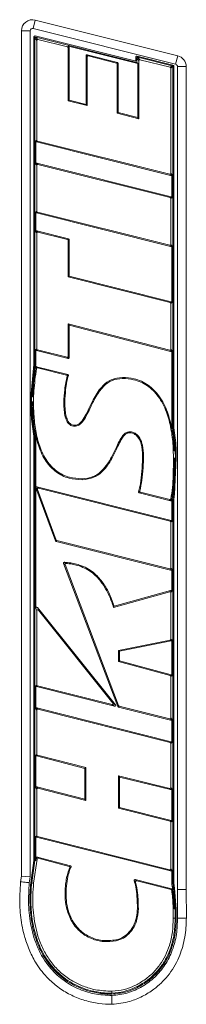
# Model space of a CAD drawing. Header units: millimetres. Extents: x 0 to 1118, y 0 to 864.
# Tile 71 of 256: x 331 to 340, y 314 to 366. Entities that reach past the tile are written whole.
import ezdxf

# ---------------------------------------------------------------- set-up
doc = ezdxf.new("R2010")
doc.units = ezdxf.units.MM

msp = doc.modelspace()

# ---------------------------------------------------------------- linework, layer by layer
at = {"color": 9, "linetype": 'Continuous', "lineweight": 0}
for p, q in [((331.993, 365.597), (332.104, 366.041)), ((332.104, 366.041), (339.582, 364.167)), ((331.379, 321.166), (331.379, 365.475)), ((331.838, 365.475), (331.379, 365.475)), ((332.188, 364.974), (332.087, 365.103)), ((332.144, 365.148), (332.245, 365.019)), ((333.797, 364.629), (333.848, 364.669)), ((333.883, 364.624), (333.832, 364.585)), ((334.821, 364.112), (334.771, 364.176)), ((334.828, 364.221), (334.879, 364.157)), ((336.369, 363.783), (336.42, 363.823)), ((337.538, 363.915), (337.437, 364.045)), ((337.494, 364.09), (337.595, 363.96)), ((339.47, 363.722), (339.582, 364.167)), ((336.455, 363.778), (336.404, 363.738)), ((339.18, 363.563), (339.281, 363.642)), ((339.316, 363.597), (339.215, 363.518)), ((339.565, 363.601), (340.023, 363.601)), ((340.023, 363.601), (340.023, 320.483)), ((332.137, 359.707), (332.188, 359.746)), ((332.223, 359.701), (332.172, 359.662)), ((332.188, 358.427), (332.137, 358.492)), ((332.195, 358.537), (332.245, 358.472)), ((339.208, 357.898), (339.157, 357.963)), ((339.215, 358.008), (339.265, 357.943)), ((339.18, 356.733), (339.23, 356.772)), ((339.265, 356.727), (339.215, 356.688)), ((332.137, 355.978), (332.188, 356.017)), ((332.223, 355.972), (332.172, 355.933)), ((332.188, 354.882), (332.137, 354.947)), ((332.195, 354.992), (332.245, 354.927)), ((333.804, 354.537), (333.855, 354.577)), ((333.89, 354.532), (333.839, 354.492)), ((339.208, 354.171), (339.157, 354.235)), ((339.215, 354.28), (339.265, 354.216)), ((339.18, 351.237), (339.23, 351.277)), ((339.265, 351.232), (339.215, 351.192)), ((332.137, 348.767), (332.188, 348.806)), ((332.223, 348.761), (332.172, 348.722)), ((333.83, 348.306), (333.78, 348.371)), ((333.838, 348.416), (333.888, 348.351)), ((339.207, 348.675), (339.157, 348.74)), ((339.215, 348.785), (339.265, 348.72)), ((331.963, 346.033), (332.014, 346.033)), ((331.972, 345.598), (331.963, 346.033)), ((339.405, 343.076), (339.354, 343.076)), ((339.405, 343.076), (339.455, 343.076)), ((332.219, 341.445), (332.138, 341.517)), ((332.193, 341.578), (332.274, 341.506)), ((339.18, 339.774), (339.23, 339.813)), ((339.265, 339.768), (339.215, 339.729)), ((333.165, 338.746), (333.203, 338.789)), ((333.236, 338.76), (333.198, 338.718)), ((334.429, 337.478), (334.414, 337.429)), ((339.208, 337.212), (339.157, 337.276)), ((339.215, 337.321), (339.265, 337.257)), ((339.156, 336.082), (339.207, 336.149)), ((339.265, 336.104), (339.215, 336.038)), ((332.188, 335.079), (332.137, 335.222)), ((332.22, 335.251), (332.27, 335.108)), ((339.228, 333.505), (339.178, 333.547)), ((339.215, 333.592), (339.265, 333.551)), ((339.181, 331.686), (339.231, 331.724)), ((339.265, 331.68), (339.215, 331.641)), ((332.137, 331.152), (332.188, 331.192)), ((332.223, 331.147), (332.172, 331.107)), ((332.188, 329.882), (332.137, 329.947)), ((332.195, 329.992), (332.245, 329.927)), ((336.27, 330.079), (336.136, 330.165)), ((336.183, 330.239), (336.317, 330.153)), ((336.438, 330.067), (336.476, 330.11)), ((336.508, 330.081), (336.47, 330.039)), ((339.208, 329.355), (339.157, 329.419)), ((339.215, 329.464), (339.265, 329.4)), ((339.18, 328.176), (339.23, 328.216)), ((339.265, 328.171), (339.215, 328.131)), ((332.137, 327.517), (332.188, 327.556)), ((332.222, 327.511), (332.172, 327.472)), ((332.188, 325.738), (332.137, 325.803)), ((332.195, 325.848), (332.245, 325.783)), ((339.208, 325.709), (339.157, 325.773)), ((339.215, 325.818), (339.265, 325.754)), ((339.18, 324.048), (339.23, 324.087)), ((339.265, 324.042), (339.215, 324.003)), ((332.137, 323.256), (332.188, 323.295)), ((332.223, 323.25), (332.172, 323.211)), ((332.2, 322.073), (332.158, 322.136)), ((332.215, 322.174), (332.257, 322.111)), ((339.208, 321.448), (339.157, 321.513)), ((339.215, 321.557), (339.265, 321.493)), ((331.339, 320.884), (331.379, 321.166)), ((340.023, 320.483), (339.565, 320.482)), ((340.023, 320.483), (340.03, 318.969)), ((337.463, 319.477), (337.513, 319.477)), ((339.372, 319.842), (339.388, 319.486)), ((339.447, 318.972), (339.346, 318.973))]:
    msp.add_line(p, q, dxfattribs=at)
at = {"color": 7, "linetype": 'Continuous', "lineweight": 15}
for p, q in [((331.838, 365.475), (331.838, 321.133)), ((339.47, 363.722), (331.993, 365.597)), ((332.037, 347.987), (332.037, 365.163)), ((332.087, 347.984), (332.087, 365.103)), ((332.099, 365.211), (337.325, 363.901)), ((332.144, 365.148), (337.437, 363.821)), ((332.188, 364.974), (332.188, 359.746)), ((333.797, 364.629), (332.245, 365.019)), ((333.832, 361.799), (333.832, 364.585)), ((333.848, 364.669), (337.487, 363.756)), ((333.883, 361.839), (333.883, 364.624)), ((334.771, 364.176), (334.771, 361.618)), ((334.821, 364.112), (334.821, 361.553)), ((336.42, 363.823), (334.828, 364.221)), ((336.369, 363.783), (334.879, 364.157)), ((337.387, 363.949), (337.387, 364.104)), ((337.437, 363.821), (337.437, 364.045)), ((337.487, 363.756), (337.437, 363.821)), ((337.449, 364.152), (339.328, 363.681)), ((337.494, 364.09), (339.281, 363.642)), ((337.538, 363.915), (337.538, 360.865)), ((339.18, 363.563), (337.595, 363.96)), ((336.404, 361.153), (336.404, 363.738)), ((336.455, 361.193), (336.455, 363.778)), ((337.487, 363.756), (337.487, 360.93)), ((339.215, 358.008), (339.215, 363.518)), ((339.316, 363.597), (339.316, 344.668)), ((339.366, 363.633), (339.366, 344.673)), ((339.565, 320.482), (339.565, 363.601)), ((333.883, 361.839), (333.832, 361.799)), ((334.821, 361.553), (333.832, 361.799)), ((334.771, 361.618), (333.883, 361.839)), ((334.771, 361.618), (334.821, 361.553)), ((336.455, 361.193), (336.404, 361.153)), ((337.538, 360.865), (336.404, 361.153)), ((337.487, 360.93), (336.455, 361.193)), ((337.487, 360.93), (337.538, 360.865)), ((332.137, 358.492), (332.137, 359.707)), ((332.172, 359.662), (339.208, 357.898)), ((332.223, 359.701), (339.157, 357.963)), ((332.188, 358.427), (332.188, 356.017)), ((339.23, 356.772), (332.195, 358.537)), ((339.18, 356.733), (332.245, 358.472)), ((339.265, 357.943), (339.265, 356.727)), ((339.215, 354.28), (339.215, 356.688)), ((332.137, 354.947), (332.137, 355.978)), ((332.172, 355.933), (339.208, 354.171)), ((332.223, 355.972), (339.157, 354.235)), ((332.188, 354.882), (332.188, 348.806)), ((333.855, 354.577), (332.195, 354.992)), ((333.804, 354.537), (332.245, 354.927)), ((333.89, 352.615), (333.89, 354.532)), ((333.839, 352.575), (333.839, 354.492)), ((339.265, 354.216), (339.265, 351.232)), ((333.89, 352.615), (333.839, 352.575)), ((339.18, 351.237), (333.839, 352.575)), ((339.23, 351.277), (333.89, 352.615)), ((339.215, 348.785), (339.215, 351.192)), ((333.838, 350.111), (339.157, 348.74)), ((333.838, 348.416), (333.838, 350.111)), ((333.888, 350.046), (333.838, 350.111)), ((333.888, 350.046), (339.207, 348.675)), ((333.888, 348.351), (333.888, 350.046)), ((332.137, 347.981), (332.137, 348.767)), ((332.172, 348.722), (333.83, 348.306)), ((332.223, 348.761), (333.78, 348.371)), ((339.265, 348.72), (339.265, 344.663)), ((331.867, 346.281), (332.037, 347.987)), ((332.137, 347.981), (332.087, 347.984)), ((333.807, 347.468), (332.177, 347.874)), ((333.746, 347.431), (332.22, 347.811)), ((336.685, 347.309), (336.685, 347.259)), ((331.863, 346.032), (331.867, 346.281)), ((331.913, 346.032), (331.917, 346.279)), ((331.902, 345.128), (331.863, 346.032)), ((332.037, 344.232), (331.902, 345.128)), ((332.087, 344.238), (331.951, 345.133)), ((334.181, 344.801), (334.182, 344.751)), ((332.037, 322), (332.037, 344.232)), ((332.137, 344.243), (332.087, 344.238)), ((332.087, 321.996), (332.087, 344.238)), ((332.137, 344.243), (332.136, 344.249)), ((332.137, 341.553), (332.137, 344.243)), ((339.265, 344.663), (339.316, 344.668)), ((339.265, 344.663), (339.267, 344.657)), ((339.316, 344.668), (339.423, 343.874)), ((339.366, 344.673), (339.473, 343.878)), ((339.473, 343.878), (339.497, 343.477)), ((339.447, 343.475), (339.455, 343.076)), ((339.497, 343.477), (339.505, 343.076)), ((339.505, 343.076), (339.412, 341.185)), ((334.564, 341.947), (334.563, 341.998)), ((332.137, 335.222), (332.137, 341.521)), ((332.138, 341.517), (333.165, 338.746)), ((339.23, 339.813), (332.193, 341.578)), ((332.219, 341.445), (333.203, 338.789)), ((339.18, 339.774), (332.274, 341.506)), ((337.562, 341.258), (339.2, 340.85)), ((337.625, 341.294), (339.162, 340.911)), ((339.363, 341.192), (339.316, 340.921)), ((339.412, 341.185), (339.366, 340.915)), ((339.265, 340.926), (339.316, 340.921)), ((339.265, 340.926), (339.265, 339.768)), ((339.316, 340.921), (339.316, 320.81)), ((339.366, 340.915), (339.366, 320.814)), ((339.215, 337.321), (339.215, 339.729)), ((333.198, 338.718), (339.208, 337.212)), ((333.236, 338.76), (339.157, 337.276)), ((333.593, 337.561), (336.438, 330.067)), ((333.668, 337.504), (336.476, 330.11)), ((339.265, 337.257), (339.265, 336.104)), ((339.156, 336.082), (336.215, 335.262)), ((339.207, 336.149), (336.248, 335.324)), ((339.215, 333.592), (339.215, 336.038)), ((332.188, 335.079), (332.188, 331.192)), ((336.317, 330.153), (332.22, 335.251)), ((336.183, 330.239), (332.27, 335.108)), ((336.476, 333.007), (339.178, 333.547)), ((336.526, 332.966), (339.228, 333.505)), ((339.265, 333.551), (339.265, 331.68)), ((336.476, 332.419), (336.476, 333.007)), ((336.526, 332.966), (336.476, 333.007)), ((336.526, 332.458), (336.526, 332.966)), ((336.526, 332.458), (336.476, 332.419)), ((339.181, 331.686), (336.476, 332.419)), ((339.231, 331.724), (336.526, 332.458)), ((339.215, 329.464), (339.215, 331.641)), ((332.137, 329.947), (332.137, 331.152)), ((332.172, 331.107), (336.27, 330.079)), ((332.223, 331.147), (336.136, 330.165)), ((332.188, 329.882), (332.188, 327.556)), ((339.23, 328.216), (332.195, 329.992)), ((339.18, 328.176), (332.245, 329.927)), ((336.47, 330.039), (339.208, 329.355)), ((336.508, 330.081), (339.157, 329.419)), ((339.265, 329.4), (339.265, 328.171)), ((339.215, 325.818), (339.215, 328.131)), ((332.137, 325.803), (332.137, 327.517)), ((332.172, 327.472), (334.701, 326.822)), ((332.222, 327.511), (334.751, 326.861)), ((334.701, 326.822), (334.751, 326.861)), ((334.701, 326.822), (334.701, 325.204)), ((334.751, 326.861), (334.751, 325.139)), ((336.475, 326.43), (339.157, 325.773)), ((336.476, 324.73), (336.475, 326.43)), ((336.526, 326.366), (336.475, 326.43)), ((336.526, 324.77), (336.526, 326.366)), ((336.526, 326.366), (339.208, 325.709)), ((332.188, 325.738), (332.188, 323.295)), ((334.701, 325.204), (332.195, 325.848)), ((334.751, 325.139), (332.245, 325.783)), ((339.265, 325.754), (339.265, 324.042)), ((334.701, 325.204), (334.751, 325.139)), ((336.526, 324.77), (336.476, 324.73)), ((339.18, 324.048), (336.476, 324.73)), ((339.23, 324.087), (336.526, 324.77)), ((339.215, 321.557), (339.215, 324.003)), ((332.137, 321.993), (332.137, 323.256)), ((332.172, 323.211), (339.208, 321.448)), ((332.223, 323.25), (339.157, 321.513)), ((331.868, 320.826), (332.037, 322)), ((332.087, 321.996), (331.918, 320.82)), ((332.2, 322.073), (332.018, 320.809)), ((332.137, 321.993), (332.087, 321.996)), ((332.137, 321.993), (332.158, 322.136)), ((332.215, 322.174), (333.952, 321.721)), ((333.881, 321.687), (332.257, 322.111)), ((339.265, 321.493), (339.265, 320.806)), ((331.379, 321.166), (331.838, 321.133)), ((331.838, 321.133), (331.794, 320.832)), ((337.354, 320.991), (339.277, 320.512)), ((331.918, 320.82), (332.018, 320.809)), ((339.232, 320.471), (337.425, 320.921)), ((339.265, 320.806), (339.316, 320.81)), ((339.316, 320.81), (339.353, 320.545)), ((339.44, 319.44), (339.353, 320.545)), ((339.366, 320.814), (339.403, 320.552)), ((339.403, 320.552), (339.49, 319.441)), ((339.571, 318.971), (339.565, 320.482)), ((339.447, 318.972), (339.44, 319.44)), ((339.49, 319.441), (339.497, 318.972)), ((336.126, 315.041), (336.126, 315.142))]:
    msp.add_line(p, q, dxfattribs=at)
at = {"color": 9, "linetype": 'Continuous', "lineweight": 0, "flags": 128}
for points in [[(331.963, 346.033), (331.948, 346.033), (331.933, 346.032), (331.913, 346.032)], [(333.654, 346.016), (333.644, 346.016), (333.604, 346.016)], [(337.735, 343.212), (337.745, 343.212), (337.786, 343.212)], [(333.738, 320.668), (333.728, 320.669), (333.687, 320.673)]]:
    msp.add_lwpolyline(points, dxfattribs=at)
at = {"color": 7, "linetype": 'Continuous', "lineweight": 15, "flags": 128}
for points in [[(337.047, 344.413), (337.046, 344.423), (337.046, 344.464)], [(336.339, 317.829), (336.341, 317.819), (336.348, 317.78)]]:
    msp.add_lwpolyline(points, dxfattribs=at)
at = {"color": 9, "linetype": 'Continuous', "lineweight": 0}
for centre, start, end in [((331.963, 365.475), 75.9263, 180), ((339.44, 363.601), 0, 75.9263)]:
    msp.add_arc(centre, 0.583, start, end, dxfattribs=at)
at = {"color": 7, "linetype": 'Continuous', "lineweight": 15}
for centre, radius, start, end in [((331.963, 365.475), 0.125, 75.9263, 180), ((332.087, 365.163), 0.05, 75.9246, 180), ((337.337, 363.949), 0.05, 255.9246, 0), ((337.437, 364.104), 0.05, 75.9263, 180), ((339.316, 363.633), 0.05, 360, 75.9263), ((339.44, 363.601), 0.125, 0, 75.9263)]:
    msp.add_arc(centre, radius, start, end, dxfattribs=at)
for centre, major_axis, ratio, start_param, end_param in [((332.14, 365.093), (-0.0368, 0.0472), 0.835837, 5.46339, 7.102981), ((332.241, 364.964), (-0.0368, 0.0472), 0.835837, 5.46339, 7.102981), ((333.778, 364.579), (-0.0443, -0.0346), 0.88995, 2.53466, 3.748525), ((333.829, 364.618), (-0.0443, -0.0346), 0.88995, 2.53466, 3.748525), ((334.825, 364.167), (0.0368, -0.0472), 0.835866, 2.321874, 3.961311), ((334.875, 364.102), (0.0368, -0.0472), 0.835866, 2.321874, 3.961311), ((336.35, 363.732), (-0.0443, -0.0346), 0.889937, 2.534578, 3.748607), ((336.401, 363.772), (-0.0443, -0.0346), 0.889937, 2.534578, 3.748607), ((337.491, 364.035), (-0.0368, 0.0472), 0.835841, 5.463402, 7.102969), ((337.592, 363.905), (-0.0368, 0.0472), 0.835841, 5.463402, 7.102969), ((339.161, 363.512), (0.0443, 0.0346), 0.889948, 5.67624, 6.890131), ((339.262, 363.591), (0.0443, 0.0346), 0.889948, 5.67624, 6.890131), ((332.191, 359.713), (0.0443, 0.0346), 0.889945, 2.53463, 3.748555), ((332.241, 359.752), (0.0443, 0.0346), 0.889945, 2.53463, 3.748555), ((332.191, 358.482), (0.0368, -0.0472), 0.835831, 2.321783, 3.961403), ((332.241, 358.417), (0.0368, -0.0472), 0.835831, 2.321783, 3.961403), ((339.161, 358.018), (-0.0368, 0.0472), 0.835848, 2.321825, 3.96136), ((339.211, 357.953), (-0.0368, 0.0472), 0.835848, 2.321825, 3.96136), ((339.161, 356.682), (-0.0443, -0.0346), 0.889953, 2.534676, 3.74851), ((339.211, 356.721), (-0.0443, -0.0346), 0.889953, 2.534676, 3.74851), ((332.191, 355.984), (0.0443, 0.0346), 0.889933, 2.534557, 3.748629), ((332.241, 356.023), (0.0443, 0.0346), 0.889933, 2.534557, 3.748629), ((332.191, 354.937), (0.0368, -0.0471), 0.835941, 2.322066, 3.961119), ((332.241, 354.872), (0.0368, -0.0471), 0.835941, 2.322066, 3.961119), ((333.785, 354.486), (-0.0443, -0.0346), 0.889904, 2.534373, 3.748812), ((333.836, 354.526), (-0.0443, -0.0346), 0.889904, 2.534373, 3.748812), ((339.161, 354.29), (-0.0368, 0.0472), 0.835874, 2.321894, 3.961291), ((339.211, 354.225), (-0.0368, 0.0472), 0.835874, 2.321894, 3.961291), ((339.161, 351.187), (-0.0443, -0.0346), 0.889935, 2.534565, 3.74862), ((339.211, 351.226), (-0.0443, -0.0346), 0.889935, 2.534565, 3.74862), ((332.191, 348.773), (0.0443, 0.0346), 0.889947, 2.534643, 3.748542), ((332.241, 348.812), (0.0443, 0.0346), 0.889947, 2.534643, 3.748542), ((333.784, 348.425), (-0.0368, 0.0472), 0.835843, 2.321813, 3.961372), ((333.834, 348.361), (-0.0368, 0.0472), 0.835843, 2.321813, 3.961372), ((339.161, 348.795), (-0.0367, 0.0473), 0.834767, 2.319046, 3.96414), ((339.211, 348.73), (-0.0367, 0.0473), 0.834767, 2.319046, 3.96414), ((332.194, 341.522), (0.0493, -0.0442), 0.755742, 2.179777, 3.442812), ((332.042, 341.659), (-0.096, 0.137), 0.197502, 3.123046, 3.711348), ((332.194, 341.522), (0.0493, -0.0442), 0.755742, 4.031113, 4.103408), ((332.275, 341.45), (0.0493, -0.0442), 0.755742, 2.179777, 4.103408), ((339.161, 339.723), (-0.0443, -0.0346), 0.889953, 2.534678, 3.748508), ((339.211, 339.762), (-0.0443, -0.0346), 0.889953, 2.534678, 3.748508), ((333.215, 338.769), (0.0367, 0.0409), 0.909616, 2.694451, 3.588734), ((333.253, 338.811), (0.0367, 0.0409), 0.909616, 2.694451, 3.588734), ((339.161, 337.331), (-0.0368, 0.0472), 0.835862, 2.321863, 3.961322), ((339.211, 337.266), (-0.0368, 0.0472), 0.835862, 2.321863, 3.961322), ((339.161, 336.028), (-0.0364, -0.0479), 0.83152, 2.310902, 3.972283), ((339.211, 336.094), (-0.0364, -0.0479), 0.83152, 2.310902, 3.972283), ((332.191, 335.2), (0.0261, -0.0743), 0.634974, 2.077052, 4.206133), ((332.241, 335.057), (0.0261, -0.0743), 0.634974, 2.077052, 4.206133), ((339.161, 333.598), (-0.0436, 0.0358), 0.886301, 2.513066, 3.770119), ((339.211, 333.557), (-0.0436, 0.0358), 0.886301, 2.513066, 3.770119), ((339.161, 331.635), (-0.0446, -0.0341), 0.891319, 2.543231, 3.739954), ((339.211, 331.674), (-0.0446, -0.0341), 0.891319, 2.543231, 3.739954), ((332.191, 331.158), (0.0443, 0.0346), 0.889965, 2.534754, 3.748432), ((332.241, 331.198), (0.0443, 0.0346), 0.889965, 2.534754, 3.748432), ((332.191, 329.937), (0.0368, -0.0472), 0.835569, 2.321106, 3.96208), ((332.241, 329.873), (0.0368, -0.0472), 0.835569, 2.321106, 3.96208), ((336.127, 330.223), (-0.068, 0.0436), 0.61886, 2.067922, 4.215263), ((336.261, 330.137), (-0.068, 0.0436), 0.61886, 2.067922, 4.215263), ((336.487, 330.09), (0.0365, 0.0411), 0.909917, 2.697788, 3.585397), ((336.525, 330.133), (0.0365, 0.0411), 0.909917, 2.697788, 3.585397), ((339.161, 329.474), (-0.0368, 0.0471), 0.835962, 2.322122, 3.961064), ((339.211, 329.409), (-0.0368, 0.0471), 0.835962, 2.322122, 3.961064), ((339.211, 328.165), (-0.0443, -0.0345), 0.890069, 2.535397, 3.747789), ((339.161, 328.125), (-0.0443, -0.0345), 0.890069, 2.535397, 3.747789), ((332.191, 327.523), (0.0444, 0.0344), 0.89038, 2.537325, 3.74586), ((332.241, 327.562), (0.0444, 0.0344), 0.89038, 2.537325, 3.74586), ((332.191, 325.794), (0.0367, -0.0473), 0.834883, 2.319342, 3.963843), ((332.241, 325.728), (0.0367, -0.0473), 0.834883, 2.319342, 3.963843), ((339.161, 325.828), (-0.0369, 0.047), 0.836718, 2.32409, 3.959095), ((339.211, 325.763), (-0.0369, 0.047), 0.836718, 2.32409, 3.959095), ((339.211, 324.036), (-0.0443, -0.0345), 0.890066, 2.535377, 3.747808), ((339.161, 323.997), (-0.0443, -0.0345), 0.890066, 2.535377, 3.747808), ((332.191, 323.262), (0.0443, 0.0346), 0.889941, 2.534604, 3.748581), ((332.241, 323.301), (0.0443, 0.0346), 0.889941, 2.534604, 3.748581), ((332.21, 322.12), (0.0324, -0.0487), 0.855026, 2.378011, 3.905175), ((332.252, 322.057), (0.0324, -0.0487), 0.855026, 2.378011, 3.905175), ((339.161, 321.567), (-0.0368, 0.0472), 0.835857, 2.32185, 3.961336), ((339.211, 321.502), (-0.0368, 0.0472), 0.835857, 2.32185, 3.961336)]:
    msp.add_ellipse(centre, major_axis=major_axis, ratio=ratio, start_param=start_param, end_param=end_param, dxfattribs=at)
for points, knots in [([(331.917, 346.279), (331.918, 346.305), (331.927, 346.546), (331.961, 346.951), (332.027, 347.493), (332.067, 347.82), (332.087, 347.984)], [0, 0, 0, 0, 0.044767, 0.422712, 0.711346, 1, 1, 1, 1]), ([(331.977, 346.491), (331.991, 346.661), (332.016, 346.996), (332.078, 347.491), (332.117, 347.817), (332.137, 347.981)], [0, 0, 0, 0, 0.341969, 0.670974, 1, 1, 1, 1]), ([(332.12, 347.834), (332.098, 347.661), (332.05, 347.273), (332, 346.825), (331.981, 346.55), (331.977, 346.491)], [0, 0, 0, 0, 0.389018, 0.86791, 1, 1, 1, 1]), ([(332.12, 347.834), (332.121, 347.84), (332.123, 347.851), (332.133, 347.864), (332.146, 347.873), (332.161, 347.876), (332.171, 347.875), (332.177, 347.874)], [0, 0, 0, 0, 0.207828, 0.416497, 0.607609, 0.7896, 1, 1, 1, 1]), ([(332.22, 347.811), (332.215, 347.812), (332.204, 347.814), (332.188, 347.809), (332.175, 347.8), (332.166, 347.787), (332.164, 347.777), (332.163, 347.772)], [0, 0, 0, 0, 0.207968, 0.416775, 0.608062, 0.790265, 1, 1, 1, 1]), ([(332.163, 347.772), (332.139, 347.575), (332.091, 347.188), (332.028, 346.609), (332.018, 346.225), (332.014, 346.033)], [0, 0, 0, 0, 0.340481, 0.669791, 1, 1, 1, 1]), ([(333.604, 346.016), (333.614, 346.232), (333.63, 346.577), (333.702, 347.029), (333.755, 347.265), (333.779, 347.375)], [0, 0, 0, 0, 0.472538, 0.752635, 1, 1, 1, 1]), ([(333.654, 346.016), (333.665, 346.232), (333.682, 346.593), (333.758, 347.058), (333.816, 347.305), (333.841, 347.412)], [0, 0, 0, 0, 0.45977, 0.766988, 1, 1, 1, 1]), ([(333.779, 347.375), (333.78, 347.38), (333.782, 347.391), (333.778, 347.407), (333.768, 347.42), (333.757, 347.428), (333.749, 347.43), (333.746, 347.431)], [0, 0, 0, 0, 0.220815, 0.442362, 0.649086, 0.849984, 1, 1, 1, 1]), ([(333.807, 347.468), (333.812, 347.466), (333.822, 347.463), (333.834, 347.452), (333.841, 347.438), (333.843, 347.424), (333.841, 347.415), (333.841, 347.412)], [0, 0, 0, 0, 0.220008, 0.440753, 0.646556, 0.846354, 1, 1, 1, 1]), ([(336.685, 347.309), (336.481, 347.286), (336.101, 347.243), (335.569, 346.84), (335.237, 346.335), (334.98, 345.814), (334.788, 345.406), (334.613, 345.089), (334.448, 344.904), (334.318, 344.817), (334.225, 344.806), (334.181, 344.801)], [0, 0, 0, 0, 0.160681, 0.301437, 0.516081, 0.639304, 0.767097, 0.877959, 0.926769, 0.96474, 1, 1, 1, 1]), ([(339.267, 344.657), (339.201, 344.938), (339.063, 345.531), (338.661, 346.326), (338.054, 346.948), (337.36, 347.268), (336.887, 347.297), (336.685, 347.309)], [0, 0, 0, 0, 0.214247, 0.451054, 0.649994, 0.849934, 1, 1, 1, 1]), ([(336.685, 347.259), (336.5, 347.239), (336.13, 347.2), (335.607, 346.809), (335.234, 346.236), (334.969, 345.666), (334.747, 345.216), (334.567, 344.937), (334.37, 344.786), (334.253, 344.754), (334.192, 344.751), (334.182, 344.751)], [0, 0, 0, 0, 0.146326, 0.29363, 0.502886, 0.688814, 0.796906, 0.905664, 0.950819, 0.992153, 1, 1, 1, 1]), ([(339.354, 343.076), (339.35, 343.292), (339.34, 343.81), (339.243, 344.626), (339.01, 345.514), (338.613, 346.306), (338.016, 346.911), (337.34, 347.219), (336.881, 347.247), (336.685, 347.259)], [0, 0, 0, 0, 0.116651, 0.279988, 0.442896, 0.610825, 0.752284, 0.894452, 1, 1, 1, 1]), ([(331.951, 345.133), (331.949, 345.155), (331.923, 345.454), (331.918, 345.754), (331.913, 346.032)], [0, 0, 0, 0, 0.073402, 1, 1, 1, 1]), ([(332.014, 346.033), (332.017, 345.817), (332.026, 345.314), (332.112, 344.529), (332.316, 343.689), (332.67, 342.939), (333.21, 342.362), (333.869, 342.042), (334.339, 342.012), (334.563, 341.998)], [0, 0, 0, 0, 0.120707, 0.280855, 0.440589, 0.602497, 0.738529, 0.875192, 1, 1, 1, 1]), ([(334.182, 344.751), (334.131, 344.755), (334.034, 344.762), (333.907, 344.832), (333.788, 344.961), (333.686, 345.191), (333.623, 345.508), (333.606, 345.797), (333.604, 345.966), (333.604, 346.016)], [0, 0, 0, 0, 0.098572, 0.187577, 0.276246, 0.436408, 0.669196, 0.903164, 1, 1, 1, 1]), ([(334.181, 344.801), (334.13, 344.805), (334.039, 344.813), (333.915, 344.891), (333.8, 345.038), (333.717, 345.278), (333.663, 345.619), (333.657, 345.871), (333.654, 346.016)], [0, 0, 0, 0, 0.103083, 0.186491, 0.292164, 0.481777, 0.701714, 1, 1, 1, 1]), ([(332.136, 344.249), (332.182, 344.067), (332.301, 343.595), (332.621, 342.921), (333.172, 342.326), (333.849, 341.993), (334.332, 341.962), (334.564, 341.947)], [0, 0, 0, 0, 0.154241, 0.399345, 0.604461, 0.810536, 1, 1, 1, 1]), ([(334.563, 341.998), (334.761, 342.019), (335.158, 342.061), (335.598, 342.396), (335.891, 342.767), (336.138, 343.189), (336.338, 343.619), (336.54, 344.031), (336.701, 344.288), (336.874, 344.427), (336.978, 344.46), (337.034, 344.463), (337.046, 344.464)], [0, 0, 0, 0, 0.158469, 0.318048, 0.429628, 0.54158, 0.712654, 0.813182, 0.914272, 0.954512, 0.990408, 1, 1, 1, 1]), ([(334.564, 341.947), (334.778, 341.971), (335.176, 342.016), (335.616, 342.347), (335.906, 342.7), (336.16, 343.12), (336.362, 343.552), (336.56, 343.959), (336.709, 344.21), (336.851, 344.349), (336.952, 344.405), (337.017, 344.411), (337.047, 344.413)], [0, 0, 0, 0, 0.171108, 0.319072, 0.430067, 0.541428, 0.714873, 0.815446, 0.908861, 0.947912, 0.975953, 1, 1, 1, 1]), ([(337.046, 344.464), (337.116, 344.457), (337.255, 344.443), (337.448, 344.32), (337.626, 344.095), (337.763, 343.712), (337.777, 343.396), (337.786, 343.212)], [0, 0, 0, 0, 0.130036, 0.257128, 0.413529, 0.6581, 1, 1, 1, 1]), ([(337.047, 344.413), (337.101, 344.409), (337.219, 344.399), (337.392, 344.301), (337.56, 344.106), (337.71, 343.734), (337.725, 343.415), (337.735, 343.212)], [0, 0, 0, 0, 0.105526, 0.230529, 0.376717, 0.604454, 1, 1, 1, 1]), ([(339.423, 343.874), (339.427, 343.821), (339.437, 343.688), (339.443, 343.555), (339.447, 343.475)], [0, 0, 0, 0, 0.39643, 1, 1, 1, 1]), ([(337.735, 343.212), (337.73, 342.997), (337.719, 342.553), (337.661, 341.916), (337.57, 341.504), (337.529, 341.315)], [0, 0, 0, 0, 0.338446, 0.696536, 1, 1, 1, 1]), ([(337.786, 343.212), (337.78, 342.997), (337.77, 342.569), (337.714, 341.946), (337.631, 341.545), (337.591, 341.351)], [0, 0, 0, 0, 0.3453311, 0.6839349, 1, 1, 1, 1]), ([(339.218, 340.947), (339.249, 341.145), (339.313, 341.556), (339.347, 342.269), (339.351, 342.78), (339.354, 343.076)], [0, 0, 0, 0, 0.281473, 0.584548, 1, 1, 1, 1]), ([(339.455, 343.076), (339.455, 342.968), (339.454, 342.645), (339.441, 342.123), (339.412, 341.602), (339.376, 341.299), (339.363, 341.192)], [0, 0, 0, 0, 0.171388, 0.514199, 0.829165, 1, 1, 1, 1]), ([(339.256, 340.885), (339.287, 341.06), (339.354, 341.449), (339.385, 342.005), (339.396, 342.381), (339.4, 342.542)], [0, 0, 0, 0, 0.321135, 0.709789, 1, 1, 1, 1]), ([(339.4, 342.542), (339.396, 342.397), (339.387, 342.054), (339.359, 341.513), (339.297, 341.122), (339.265, 340.926)], [0, 0, 0, 0, 0.269243, 0.633797, 1, 1, 1, 1]), ([(337.562, 341.258), (337.557, 341.259), (337.547, 341.263), (337.535, 341.274), (337.528, 341.288), (337.526, 341.302), (337.528, 341.311), (337.529, 341.315)], [0, 0, 0, 0, 0.217796, 0.436344, 0.639557, 0.836266, 1, 1, 1, 1]), ([(337.591, 341.351), (337.59, 341.346), (337.588, 341.335), (337.592, 341.319), (337.601, 341.307), (337.612, 341.298), (337.621, 341.295), (337.625, 341.294)], [0, 0, 0, 0, 0.218842, 0.438431, 0.642835, 0.840979, 1, 1, 1, 1]), ([(339.162, 340.911), (339.167, 340.911), (339.178, 340.909), (339.193, 340.913), (339.206, 340.922), (339.214, 340.934), (339.217, 340.943), (339.218, 340.947)], [0, 0, 0, 0, 0.216891, 0.43454, 0.636703, 0.832185, 1, 1, 1, 1]), ([(339.256, 340.885), (339.255, 340.879), (339.251, 340.869), (339.24, 340.857), (339.227, 340.85), (339.212, 340.848), (339.204, 340.849), (339.2, 340.85)], [0, 0, 0, 0, 0.217983, 0.436717, 0.640151, 0.837124, 1, 1, 1, 1]), ([(333.593, 337.561), (333.591, 337.567), (333.587, 337.578), (333.59, 337.596), (333.598, 337.609), (333.61, 337.618), (333.624, 337.623), (333.634, 337.623), (333.639, 337.623)], [0, 0, 0, 0, 0.1893115, 0.379917, 0.54188, 0.6853226, 0.832861, 1, 1, 1, 1]), ([(334.429, 337.478), (334.327, 337.507), (334.122, 337.565), (333.856, 337.607), (333.695, 337.619), (333.639, 337.623)], [0, 0, 0, 0, 0.3947024, 0.7926881, 1, 1, 1, 1]), ([(333.715, 337.567), (333.709, 337.567), (333.698, 337.567), (333.683, 337.561), (333.672, 337.55), (333.665, 337.537), (333.663, 337.523), (333.665, 337.512), (333.667, 337.506), (333.668, 337.504)], [0, 0, 0, 0, 0.188741, 0.348687, 0.509366, 0.652689, 0.795981, 0.956446, 1, 1, 1, 1]), ([(334.414, 337.429), (334.31, 337.459), (334.132, 337.51), (333.897, 337.55), (333.768, 337.562), (333.715, 337.567)], [0, 0, 0, 0, 0.453975, 0.777532, 1, 1, 1, 1]), ([(336.248, 335.324), (336.181, 335.513), (336.041, 335.91), (335.731, 336.474), (335.284, 337.019), (334.816, 337.344), (334.499, 337.453), (334.429, 337.478)], [0, 0, 0, 0, 0.205008, 0.431299, 0.65673, 0.923783, 1, 1, 1, 1]), ([(336.215, 335.262), (336.144, 335.467), (336.012, 335.847), (335.733, 336.367), (335.357, 336.868), (334.903, 337.245), (334.539, 337.383), (334.414, 337.429)], [0, 0, 0, 0, 0.221544, 0.411735, 0.601503, 0.863845, 1, 1, 1, 1]), ([(336.248, 335.324), (336.248, 335.324), (336.237, 335.304), (336.226, 335.283), (336.215, 335.262)], [0, 0, 0, 0, 0.000266, 1, 1, 1, 1]), ([(333.687, 320.673), (333.701, 320.78), (333.73, 321.004), (333.805, 321.323), (333.878, 321.529), (333.912, 321.625)], [0, 0, 0, 0, 0.330271, 0.6905, 1, 1, 1, 1]), ([(333.982, 321.655), (333.956, 321.593), (333.889, 321.432), (333.801, 321.103), (333.761, 320.832), (333.738, 320.668)], [0, 0, 0, 0, 0.19524, 0.512908, 1, 1, 1, 1]), ([(333.912, 321.625), (333.913, 321.63), (333.917, 321.64), (333.915, 321.657), (333.908, 321.671), (333.897, 321.681), (333.887, 321.686), (333.881, 321.687), (333.881, 321.687)], [0, 0, 0, 0, 0.20632, 0.413507, 0.602562, 0.782034, 0.970339, 1, 1, 1, 1]), ([(333.952, 321.721), (333.958, 321.719), (333.968, 321.715), (333.98, 321.704), (333.987, 321.689), (333.988, 321.675), (333.986, 321.663), (333.983, 321.657), (333.982, 321.655)], [0, 0, 0, 0, 0.199634, 0.40022, 0.580522, 0.748905, 0.924542, 1, 1, 1, 1]), ([(337.298, 320.934), (337.297, 320.94), (337.295, 320.951), (337.299, 320.967), (337.307, 320.98), (337.319, 320.988), (337.332, 320.993), (337.344, 320.993), (337.352, 320.991), (337.354, 320.991)], [0, 0, 0, 0, 0.187774, 0.343065, 0.499171, 0.636359, 0.772102, 0.92429, 1, 1, 1, 1]), ([(331.339, 320.884), (331.342, 320.884), (331.366, 320.881), (331.446, 320.872), (331.574, 320.857), (331.712, 320.841), (331.767, 320.835), (331.794, 320.832)], [0, 0, 0, 0, 0.016151, 0.127509, 0.418395, 0.709196, 1, 1, 1, 1]), ([(331.794, 320.832), (331.77, 320.45), (331.721, 319.681), (331.855, 318.524), (332.199, 317.399), (332.769, 316.451), (333.501, 315.738), (334.309, 315.261), (335.2, 314.967), (335.818, 314.934), (336.126, 314.917)], [0, 0, 0, 0, 0.137129, 0.275714, 0.415464, 0.556024, 0.667384, 0.778709, 0.889787, 1, 1, 1, 1]), ([(336.126, 314.991), (336.012, 314.993), (335.782, 314.997), (335.44, 315.037), (334.877, 315.144), (334.117, 315.423), (333.265, 316.022), (332.715, 316.685), (332.381, 317.275), (332.108, 317.909), (331.936, 318.585), (331.848, 319.278), (331.822, 319.792), (331.826, 320.31), (331.854, 320.654), (331.868, 320.826)], [0, 0, 0, 0, 0.041558, 0.083632, 0.124991, 0.250014, 0.37466, 0.499483, 0.559472, 0.620853, 0.750328, 0.81143, 0.874785, 0.9372, 1, 1, 1, 1]), ([(331.918, 320.82), (331.904, 320.652), (331.876, 320.316), (331.871, 319.806), (331.897, 319.299), (331.961, 318.785), (332.066, 318.277), (332.267, 317.627), (332.563, 317.015), (332.957, 316.471), (333.426, 315.972), (334.131, 315.472), (334.86, 315.204), (335.362, 315.102), (335.616, 315.066), (335.871, 315.044), (336.041, 315.042), (336.126, 315.041)], [0, 0, 0, 0, 0.06182, 0.123855, 0.187188, 0.248212, 0.314175, 0.377428, 0.498133, 0.561459, 0.623802, 0.749322, 0.87473, 0.905929, 0.937486, 0.968878, 1, 1, 1, 1]), ([(332.018, 320.809), (332.002, 320.593), (331.955, 319.976), (332.008, 318.936), (332.255, 317.911), (332.626, 317.117), (333.01, 316.551), (333.493, 316.055), (334.042, 315.666), (334.641, 315.386), (335.331, 315.184), (335.837, 315.157), (336.126, 315.142)], [0, 0, 0, 0, 0.081025, 0.232296, 0.38888, 0.473337, 0.559892, 0.64445, 0.731847, 0.810742, 0.891795, 1, 1, 1, 1]), ([(336.348, 317.78), (336.131, 317.756), (335.695, 317.708), (335.016, 317.878), (334.407, 318.258), (333.957, 318.846), (333.731, 319.483), (333.657, 320.103), (333.677, 320.482), (333.687, 320.673)], [0, 0, 0, 0, 0.141056, 0.282516, 0.444647, 0.597348, 0.753717, 0.876688, 1, 1, 1, 1]), ([(333.738, 320.668), (333.726, 320.452), (333.705, 320.066), (333.787, 319.508), (333.97, 318.952), (334.338, 318.397), (334.92, 317.976), (335.617, 317.758), (336.093, 317.805), (336.339, 317.829)], [0, 0, 0, 0, 0.143026, 0.255164, 0.37085, 0.528569, 0.686679, 0.837827, 1, 1, 1, 1]), ([(337.463, 319.477), (337.46, 319.693), (337.456, 320.074), (337.392, 320.562), (337.325, 320.828), (337.298, 320.934)], [0, 0, 0, 0, 0.4401988, 0.7773245, 1, 1, 1, 1]), ([(337.425, 320.921), (337.419, 320.922), (337.407, 320.924), (337.391, 320.92), (337.378, 320.911), (337.37, 320.9), (337.366, 320.886), (337.366, 320.874), (337.368, 320.867), (337.368, 320.865)], [0, 0, 0, 0, 0.187991, 0.344227, 0.501264, 0.639613, 0.776775, 0.93059, 1, 1, 1, 1]), ([(337.368, 320.865), (337.409, 320.678), (337.478, 320.357), (337.509, 319.891), (337.512, 319.615), (337.513, 319.477)], [0, 0, 0, 0, 0.408235, 0.70351, 1, 1, 1, 1]), ([(339.267, 320.432), (339.266, 320.437), (339.263, 320.447), (339.254, 320.46), (339.243, 320.468), (339.235, 320.47), (339.232, 320.471)], [0, 0, 0, 0, 0.283163, 0.566812, 0.841646, 1, 1, 1, 1]), ([(339.265, 320.806), (339.281, 320.7), (339.329, 320.38), (339.354, 320.057), (339.372, 319.842)], [0, 0, 0, 0, 0.333483, 1, 1, 1, 1]), ([(339.277, 320.512), (339.282, 320.51), (339.292, 320.506), (339.304, 320.495), (339.31, 320.484), (339.312, 320.476), (339.312, 320.473)], [0, 0, 0, 0, 0.284553, 0.569589, 0.845892, 1, 1, 1, 1]), ([(339.312, 320.473), (339.334, 320.283), (339.358, 320.073), (339.371, 319.862), (339.372, 319.842)], [0, 0, 0, 0, 0.905059, 1, 1, 1, 1]), ([(339.346, 318.973), (339.344, 319.188), (339.339, 319.545), (339.312, 320.032), (339.281, 320.302), (339.267, 320.432)], [0, 0, 0, 0, 0.442603, 0.731809, 1, 1, 1, 1]), ([(336.339, 317.829), (336.444, 317.861), (336.674, 317.929), (336.99, 318.175), (337.268, 318.545), (337.437, 319.002), (337.455, 319.327), (337.463, 319.477)], [0, 0, 0, 0, 0.151804, 0.333733, 0.546569, 0.790997, 1, 1, 1, 1]), ([(337.513, 319.477), (337.496, 319.257), (337.462, 318.816), (337.163, 318.277), (336.77, 317.915), (336.481, 317.822), (336.348, 317.78)], [0, 0, 0, 0, 0.295374, 0.593099, 0.812622, 1, 1, 1, 1]), ([(336.126, 315.142), (336.343, 315.164), (336.753, 315.206), (337.32, 315.426), (337.827, 315.712), (338.278, 316.084), (338.657, 316.524), (338.949, 317.017), (339.177, 317.592), (339.317, 318.251), (339.337, 318.732), (339.346, 318.973)], [0, 0, 0, 0, 0.117693, 0.221884, 0.326097, 0.431304, 0.53649, 0.638179, 0.739935, 0.869805, 1, 1, 1, 1]), ([(336.126, 315.041), (336.343, 315.062), (336.758, 315.103), (337.336, 315.322), (337.858, 315.61), (338.325, 315.988), (338.719, 316.436), (339.024, 316.941), (339.266, 317.535), (339.416, 318.219), (339.437, 318.721), (339.447, 318.972)], [0, 0, 0, 0, 0.114362, 0.21816, 0.321983, 0.427096, 0.532188, 0.634145, 0.736166, 0.867912, 1, 1, 1, 1]), ([(339.497, 318.972), (339.495, 318.851), (339.492, 318.611), (339.456, 318.251), (339.396, 317.898), (339.277, 317.429), (339.054, 316.868), (338.654, 316.26), (338.141, 315.746), (337.529, 315.353), (336.852, 315.068), (336.369, 315.017), (336.126, 314.991)], [0, 0, 0, 0, 0.062551, 0.124605, 0.187418, 0.248415, 0.375362, 0.498597, 0.623244, 0.749266, 0.874179, 1, 1, 1, 1]), ([(336.126, 314.917), (336.406, 314.949), (336.961, 315.013), (337.725, 315.37), (338.397, 315.862), (338.942, 316.514), (339.322, 317.282), (339.539, 318.119), (339.561, 318.688), (339.571, 318.971)], [0, 0, 0, 0, 0.142486, 0.282743, 0.423245, 0.563805, 0.710587, 0.856397, 1, 1, 1, 1]), ([(336.128, 314.458), (336.128, 314.463), (336.128, 314.487), (336.127, 314.568), (336.127, 314.695), (336.127, 314.834), (336.126, 314.889), (336.126, 314.917)], [0, 0, 0, 0, 0.021795, 0.12745, 0.418317, 0.709158, 1, 1, 1, 1])]:
    msp.add_open_spline(points, degree=3, knots=knots, dxfattribs=at)
at = {"color": 9, "linetype": 'Continuous', "lineweight": 0}
for points, knots in [([(332.163, 347.772), (332.154, 347.785), (332.139, 347.806), (332.125, 347.827), (332.12, 347.834)], [0, 0, 0, 0, 0.640381, 1, 1, 1, 1]), ([(332.177, 347.874), (332.187, 347.86), (332.201, 347.839), (332.216, 347.818), (332.22, 347.811)], [0, 0, 0, 0, 0.682731, 1, 1, 1, 1]), ([(333.746, 347.431), (333.758, 347.439), (333.779, 347.451), (333.799, 347.463), (333.807, 347.468)], [0, 0, 0, 0, 0.614004, 1, 1, 1, 1]), ([(333.841, 347.412), (333.833, 347.407), (333.812, 347.395), (333.792, 347.383), (333.779, 347.375)], [0, 0, 0, 0, 0.386087, 1, 1, 1, 1]), ([(331.917, 346.279), (331.917, 346.279), (331.917, 346.279), (331.917, 346.28), (331.917, 346.28), (331.918, 346.281), (331.92, 346.284), (331.932, 346.29), (331.948, 346.3), (331.963, 346.305), (331.968, 346.307)], [0, 0, 0, 0, 0.000249, 0.002459, 0.005449, 0.013238, 0.04491, 0.17041, 0.670939, 1, 1, 1, 1]), ([(331.968, 346.307), (331.969, 346.324), (331.971, 346.385), (331.975, 346.446), (331.977, 346.491)], [0, 0, 0, 0, 0.265713, 1, 1, 1, 1]), ([(331.972, 345.598), (331.976, 345.521), (331.983, 345.368), (331.995, 345.215), (332.002, 345.138)], [0, 0, 0, 0, 0.499847, 1, 1, 1, 1]), ([(332.002, 345.138), (332.017, 344.989), (332.047, 344.69), (332.106, 344.396), (332.136, 344.249)], [0, 0, 0, 0, 0.499634, 1, 1, 1, 1]), ([(339.397, 343.47), (339.386, 343.669), (339.365, 344.067), (339.299, 344.46), (339.267, 344.657)], [0, 0, 0, 0, 0.499669, 1, 1, 1, 1]), ([(339.447, 343.475), (339.445, 343.475), (339.434, 343.472), (339.417, 343.472), (339.402, 343.471), (339.397, 343.47)], [0, 0, 0, 0, 0.100156, 0.700055, 1, 1, 1, 1]), ([(339.405, 343.076), (339.404, 342.968), (339.404, 342.79), (339.401, 342.612), (339.4, 342.542)], [0, 0, 0, 0, 0.606294, 1, 1, 1, 1]), ([(337.529, 341.315), (337.537, 341.32), (337.557, 341.332), (337.578, 341.344), (337.591, 341.351)], [0, 0, 0, 0, 0.382273, 1, 1, 1, 1]), ([(337.625, 341.294), (337.612, 341.287), (337.591, 341.274), (337.57, 341.262), (337.562, 341.258)], [0, 0, 0, 0, 0.618007, 1, 1, 1, 1]), ([(339.2, 340.85), (339.195, 340.858), (339.182, 340.878), (339.169, 340.899), (339.162, 340.911)], [0, 0, 0, 0, 0.382012, 1, 1, 1, 1]), ([(339.218, 340.947), (339.226, 340.934), (339.239, 340.913), (339.251, 340.893), (339.256, 340.885)], [0, 0, 0, 0, 0.618265, 1, 1, 1, 1]), ([(333.668, 337.504), (333.649, 337.518), (333.624, 337.537), (333.599, 337.556), (333.593, 337.561)], [0, 0, 0, 0, 0.734952, 1, 1, 1, 1]), ([(333.639, 337.623), (333.646, 337.619), (333.671, 337.6), (333.696, 337.581), (333.715, 337.567)], [0, 0, 0, 0, 0.264847, 1, 1, 1, 1]), ([(333.881, 321.687), (333.896, 321.695), (333.919, 321.706), (333.944, 321.717), (333.952, 321.721)], [0, 0, 0, 0, 0.6635944, 1, 1, 1, 1]), ([(333.957, 321.645), (333.957, 321.645), (333.942, 321.639), (333.927, 321.632), (333.912, 321.625), (333.912, 321.625)], [0, 0, 0, 0, 0.000157, 0.999843, 1, 1, 1, 1]), ([(333.982, 321.655), (333.973, 321.651), (333.965, 321.647), (333.957, 321.645), (333.957, 321.645)], [0, 0, 0, 0, 0.999703, 1, 1, 1, 1]), ([(337.354, 320.991), (337.36, 320.985), (337.383, 320.962), (337.407, 320.939), (337.425, 320.921)], [0, 0, 0, 0, 0.236645, 1, 1, 1, 1]), ([(336.128, 314.458), (335.9, 314.467), (335.422, 314.484), (334.708, 314.641), (334.006, 314.91), (333.359, 315.294), (332.719, 315.836), (332.193, 316.498), (331.8, 317.244), (331.509, 318.054), (331.324, 318.998), (331.274, 319.981), (331.319, 320.609), (331.339, 320.884)], [0, 0, 0, 0, 0.074774, 0.156605, 0.238419, 0.320365, 0.402309, 0.512294, 0.595208, 0.67819, 0.793748, 0.909444, 1, 1, 1, 1]), ([(337.368, 320.865), (337.368, 320.865), (337.351, 320.882), (337.327, 320.905), (337.304, 320.928), (337.298, 320.934)], [0, 0, 0, 0, 0.000094, 0.763093, 1, 1, 1, 1]), ([(339.232, 320.471), (339.241, 320.478), (339.256, 320.492), (339.271, 320.506), (339.277, 320.512)], [0, 0, 0, 0, 0.555242, 1, 1, 1, 1]), ([(339.312, 320.473), (339.305, 320.467), (339.29, 320.453), (339.275, 320.44), (339.267, 320.432)], [0, 0, 0, 0, 0.444735, 1, 1, 1, 1]), ([(339.388, 319.486), (339.396, 319.48), (339.413, 319.465), (339.43, 319.449), (339.44, 319.44)], [0, 0, 0, 0, 0.434035, 1, 1, 1, 1]), ([(340.03, 318.969), (340.029, 318.927), (340.023, 318.554), (339.954, 317.852), (339.658, 316.852), (339.116, 315.946), (338.423, 315.285), (337.732, 314.863), (336.999, 314.553), (336.445, 314.493), (336.128, 314.458)], [0, 0, 0, 0, 0.01926, 0.169224, 0.318725, 0.489281, 0.641847, 0.748802, 0.855728, 1, 1, 1, 1]), ([(340.03, 318.969), (340.024, 318.969), (339.999, 318.969), (339.919, 318.97), (339.793, 318.97), (339.654, 318.971), (339.599, 318.971), (339.571, 318.971)], [0, 0, 0, 0, 0.030043, 0.127441, 0.418298, 0.709149, 1, 1, 1, 1])]:
    msp.add_open_spline(points, degree=3, knots=knots, dxfattribs=at)

doc.saveas('drawing.dxf')
